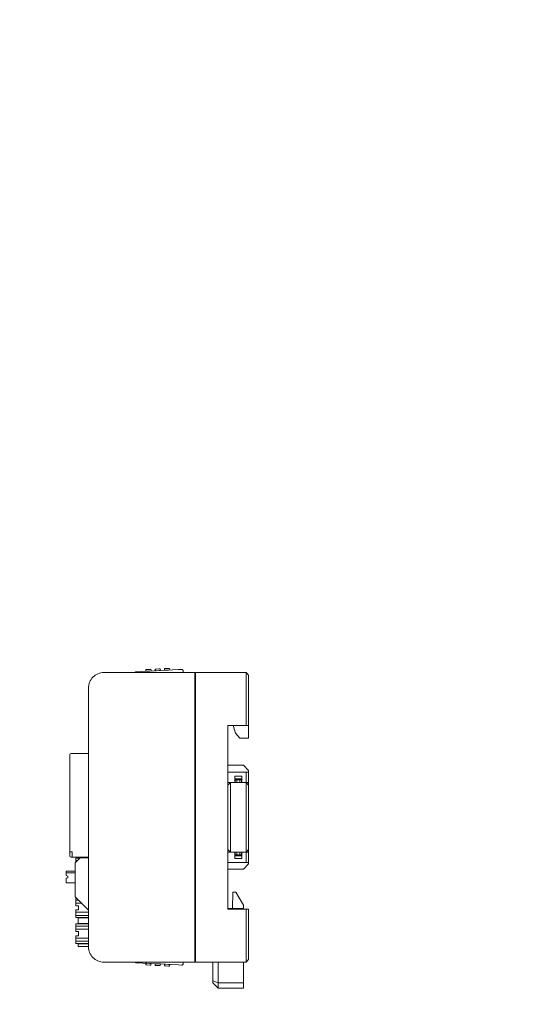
# Model space of a CAD drawing. Header units: millimetres. Extents: x -1114 to 1396, y -630 to 631.
# Tile 153 of 256: x -197 to -97, y -190 to 0. Entities that reach past the tile are written whole.
import ezdxf

# ---------------------------------------------------------------- set-up
doc = ezdxf.new("R2010")
doc.units = ezdxf.units.MM
doc.header["$MEASUREMENT"] = 0

msp = doc.modelspace()

# ---------------------------------------------------------------- linework, layer by layer
at = {"lineweight": 18}
for points, knots in [([(1038.9843, -629.7647), (1038.9843, -629.7647), (-1111.4882, -629.7647), (-1111.4882, -629.7647), (-1111.4882, -629.7647), (-1111.4882, -629.7647), (-1111.4882, 630.7883), (-1111.4882, 630.7883), (-1111.4882, 630.7883), (-1111.4882, 630.7883), (1038.9843, 630.7883), (1038.9843, 630.7883)], [0, 0, 0, 0, 0.33333333, 0.33333333, 0.33333333, 0.33333333, 0.66666667, 0.66666667, 0.66666667, 0.66666667, 1, 1, 1, 1]), ([(-165.0785, -125.6417), (-165.0827, -125.5622), (-165.1182, -125.4877), (-165.1773, -125.4344), (-165.1773, -125.4344), (-165.2365, -125.3812), (-165.3143, -125.3536), (-165.3938, -125.3578)], [0, 0, 0, 0, 0.5, 0.5, 0.5, 0.5, 1, 1, 1, 1]), ([(-165.0785, -125.6417), (-165.0827, -125.5622), (-165.1182, -125.4877), (-165.1773, -125.4345), (-165.1773, -125.4345), (-165.2365, -125.3812), (-165.3143, -125.3536), (-165.3938, -125.3578)], [0, 0, 0, 0, 0.5, 0.5, 0.5, 0.5, 1, 1, 1, 1]), ([(-180.4123, -125.9695), (-181.208, -125.9695), (-181.9711, -126.2856), (-182.5337, -126.8482), (-182.5337, -126.8482), (-183.0963, -127.4108), (-183.4123, -128.1738), (-183.4123, -128.9695)], [0, 0, 0, 0, 0.5, 0.5, 0.5, 0.5, 1, 1, 1, 1]), ([(-180.4123, -125.9695), (-181.208, -125.9695), (-181.9711, -126.2856), (-182.5337, -126.8482), (-182.5337, -126.8482), (-183.0963, -127.4108), (-183.4123, -128.1738), (-183.4123, -128.9695)], [0, 0, 0, 0, 0.5, 0.5, 0.5, 0.5, 1, 1, 1, 1]), ([(-174.2236, -125.8206), (-174.2242, -125.821), (-174.2249, -125.8213), (-174.2268, -125.8224), (-174.2268, -125.8224), (-174.2288, -125.8235), (-174.2321, -125.8254), (-174.2362, -125.8278), (-174.2362, -125.8278), (-174.2407, -125.8303), (-174.246, -125.8333), (-174.252, -125.8367), (-174.252, -125.8367), (-174.2599, -125.8412), (-174.2691, -125.8464), (-174.2789, -125.852), (-174.2789, -125.852), (-174.2899, -125.8582), (-174.3018, -125.865), (-174.3142, -125.872), (-174.3142, -125.872), (-174.3608, -125.8984), (-174.4143, -125.9288), (-174.469, -125.9598), (-174.469, -125.9598), (-174.4744, -125.9629), (-174.4798, -125.966), (-174.4853, -125.969)], [0, 0, 0, 0, 0.14285714, 0.14285714, 0.14285714, 0.14285714, 0.28571429, 0.28571429, 0.28571429, 0.28571429, 0.42857143, 0.42857143, 0.42857143, 0.42857143, 0.57142857, 0.57142857, 0.57142857, 0.57142857, 0.71428571, 0.71428571, 0.71428571, 0.71428571, 0.85714286, 0.85714286, 0.85714286, 0.85714286, 1, 1, 1, 1]), ([(-174.4844, -125.9686), (-174.4798, -125.966), (-174.4753, -125.9634), (-174.4708, -125.9609), (-174.4708, -125.9609), (-174.4572, -125.9532), (-174.4436, -125.9455), (-174.4302, -125.9378), (-174.4302, -125.9378), (-174.4167, -125.9302), (-174.4033, -125.9226), (-174.3901, -125.9151), (-174.3901, -125.9151), (-174.377, -125.9077), (-174.3641, -125.9003), (-174.3515, -125.8932), (-174.3515, -125.8932), (-174.3388, -125.886), (-174.3265, -125.879), (-174.3147, -125.8723), (-174.3147, -125.8723), (-174.3029, -125.8656), (-174.2916, -125.8592), (-174.2811, -125.8533), (-174.2811, -125.8533), (-174.2758, -125.8503), (-174.2707, -125.8474), (-174.2659, -125.8446), (-174.2659, -125.8446), (-174.261, -125.8419), (-174.2564, -125.8392), (-174.2521, -125.8368), (-174.2521, -125.8368), (-174.2479, -125.8344), (-174.244, -125.8322), (-174.2405, -125.8302), (-174.2405, -125.8302), (-174.237, -125.8282), (-174.2339, -125.8265), (-174.2314, -125.8251), (-174.2314, -125.8251), (-174.2289, -125.8236), (-174.2269, -125.8225), (-174.2256, -125.8218), (-174.2256, -125.8218), (-174.2242, -125.821), (-174.2235, -125.8206), (-174.2235, -125.8206)], [0, 0, 0, 0, 0.08333333, 0.08333333, 0.08333333, 0.08333333, 0.16666667, 0.16666667, 0.16666667, 0.16666667, 0.25, 0.25, 0.25, 0.25, 0.33333333, 0.33333333, 0.33333333, 0.33333333, 0.41666667, 0.41666667, 0.41666667, 0.41666667, 0.5, 0.5, 0.5, 0.5, 0.58333333, 0.58333333, 0.58333333, 0.58333333, 0.66666667, 0.66666667, 0.66666667, 0.66666667, 0.75, 0.75, 0.75, 0.75, 0.83333333, 0.83333333, 0.83333333, 0.83333333, 0.91666667, 0.91666667, 0.91666667, 0.91666667, 1, 1, 1, 1]), ([(-186.7542, -141.6485), (-186.8205, -141.6485), (-186.8841, -141.6748), (-186.931, -141.7217), (-186.931, -141.7217), (-186.9779, -141.7686), (-187.0042, -141.8322), (-187.0042, -141.8985)], [0, 0, 0, 0, 0.5, 0.5, 0.5, 0.5, 1, 1, 1, 1]), ([(-187.0042, -161.3985), (-187.0042, -161.4648), (-186.9779, -161.5283), (-186.931, -161.5752), (-186.931, -161.5752), (-186.8841, -161.6221), (-186.8205, -161.6485), (-186.7542, -161.6485)], [0, 0, 0, 0, 0.5, 0.5, 0.5, 0.5, 1, 1, 1, 1]), ([(-183.4123, -178.9695), (-183.4123, -179.7651), (-183.0963, -180.5282), (-182.5337, -181.0908), (-182.5337, -181.0908), (-181.9711, -181.6534), (-181.208, -181.9695), (-180.4123, -181.9695)], [0, 0, 0, 0, 0.5, 0.5, 0.5, 0.5, 1, 1, 1, 1]), ([(-183.4123, -178.9695), (-183.4123, -179.7651), (-183.0963, -180.5282), (-182.5337, -181.0908), (-182.5337, -181.0908), (-181.9711, -181.6534), (-181.208, -181.9695), (-180.4123, -181.9695)], [0, 0, 0, 0, 0.5, 0.5, 0.5, 0.5, 1, 1, 1, 1]), ([(-183.3654, -179.4983), (-183.3732, -179.4546), (-183.38, -179.4109), (-183.3859, -179.3669), (-183.3859, -179.3669), (-183.3918, -179.323), (-183.3967, -179.2789), (-183.4006, -179.2348), (-183.4006, -179.2348), (-183.4084, -179.1466), (-183.4123, -179.0582), (-183.4123, -178.9695)], [0, 0, 0, 0, 0.33333333, 0.33333333, 0.33333333, 0.33333333, 0.66666667, 0.66666667, 0.66666667, 0.66666667, 1, 1, 1, 1]), ([(-174.2235, -182.0752), (-174.2235, -182.0752), (-174.2262, -182.0736), (-174.2313, -182.0708), (-174.2313, -182.0708), (-174.2364, -182.0679), (-174.2434, -182.0639), (-174.2519, -182.0591), (-174.2519, -182.0591), (-174.2562, -182.0567), (-174.2608, -182.054), (-174.2656, -182.0513), (-174.2656, -182.0513), (-174.2704, -182.0486), (-174.2755, -182.0457), (-174.2807, -182.0427), (-174.2807, -182.0427), (-174.2912, -182.0368), (-174.3025, -182.0304), (-174.3143, -182.0237), (-174.3143, -182.0237), (-174.3261, -182.017), (-174.3384, -182.01), (-174.3509, -182.0029), (-174.3509, -182.0029), (-174.3634, -181.9958), (-174.3761, -181.9886), (-174.3891, -181.9812), (-174.3891, -181.9812), (-174.3959, -181.9774), (-174.4026, -181.9736), (-174.4095, -181.9697)], [0, 0, 0, 0, 0.125, 0.125, 0.125, 0.125, 0.25, 0.25, 0.25, 0.25, 0.375, 0.375, 0.375, 0.375, 0.5, 0.5, 0.5, 0.5, 0.625, 0.625, 0.625, 0.625, 0.75, 0.75, 0.75, 0.75, 0.875, 0.875, 0.875, 0.875, 1, 1, 1, 1]), ([(-174.4075, -181.9708), (-174.375, -181.9893), (-174.3436, -182.0071), (-174.3149, -182.0234), (-174.3149, -182.0234), (-174.3024, -182.0305), (-174.2904, -182.0373), (-174.2793, -182.0436), (-174.2793, -182.0436), (-174.2694, -182.0492), (-174.2603, -182.0544), (-174.2522, -182.059), (-174.2522, -182.059), (-174.2432, -182.0641), (-174.2353, -182.0685), (-174.2308, -182.0711), (-174.2308, -182.0711), (-174.2266, -182.0735), (-174.2251, -182.0743), (-174.2236, -182.0752)], [0, 0, 0, 0, 0.2, 0.2, 0.2, 0.2, 0.4, 0.4, 0.4, 0.4, 0.6, 0.6, 0.6, 0.6, 0.8, 0.8, 0.8, 0.8, 1, 1, 1, 1]), ([(-165.3938, -182.538), (-165.3143, -182.5421), (-165.2365, -182.5146), (-165.1773, -182.4613), (-165.1773, -182.4613), (-165.1182, -182.4081), (-165.0827, -182.3335), (-165.0785, -182.2541)], [0, 0, 0, 0, 0.5, 0.5, 0.5, 0.5, 1, 1, 1, 1]), ([(-165.3938, -182.538), (-165.3143, -182.5421), (-165.2365, -182.5146), (-165.1773, -182.4613), (-165.1773, -182.4613), (-165.1182, -182.4081), (-165.0827, -182.3335), (-165.0785, -182.2541)], [0, 0, 0, 0, 0.5, 0.5, 0.5, 0.5, 1, 1, 1, 1])]:
    msp.add_open_spline(points, degree=3, knots=knots, dxfattribs=at)
for points in [[(-165.993, -125.3892), (-165.993, -125.3892), (-174.2236, -125.8206), (-174.2236, -125.8206)], [(-174.2235, -125.8206), (-174.2235, -125.8206), (-165.993, -125.3892), (-165.993, -125.3892)], [(-172.1159, -125.3911), (-172.1159, -125.3911), (-172.3156, -125.4016), (-172.3156, -125.4016)], [(-172.299, -125.7197), (-172.299, -125.7197), (-172.3156, -125.4016), (-172.3156, -125.4016)], [(-172.299, -125.7197), (-172.299, -125.7197), (-172.3156, -125.4016), (-172.3156, -125.4016)], [(-171.5167, -125.3597), (-171.5167, -125.3597), (-172.1159, -125.3911), (-172.1159, -125.3911)], [(-171.317, -125.3493), (-171.317, -125.3493), (-171.5167, -125.3597), (-171.5167, -125.3597)], [(-171.317, -125.3493), (-171.317, -125.3493), (-171.3003, -125.6674), (-171.3003, -125.6674)], [(-170.309, -125.2964), (-170.309, -125.2964), (-170.5087, -125.3069), (-170.5087, -125.3069)], [(-170.492, -125.625), (-170.492, -125.625), (-170.5087, -125.3069), (-170.5087, -125.3069)], [(-170.492, -125.625), (-170.492, -125.625), (-170.5087, -125.3069), (-170.5087, -125.3069)], [(-170.492, -125.625), (-170.492, -125.625), (-170.2923, -125.6146), (-170.2923, -125.6146)], [(-170.492, -125.625), (-170.492, -125.625), (-170.492, -125.625), (-170.492, -125.625)], [(-169.7098, -125.265), (-169.7098, -125.265), (-170.309, -125.2964), (-170.309, -125.2964)], [(-170.2923, -125.6146), (-170.2923, -125.6146), (-169.6931, -125.5832), (-169.6931, -125.5832)], [(-169.5101, -125.2546), (-169.5101, -125.2546), (-169.7098, -125.265), (-169.7098, -125.265)], [(-169.4934, -125.5727), (-169.4934, -125.5727), (-169.6931, -125.5832), (-169.6931, -125.5832)], [(-169.5101, -125.2546), (-169.5101, -125.2546), (-169.4934, -125.5727), (-169.4934, -125.5727)], [(-169.4934, -125.5727), (-169.4934, -125.5727), (-169.4934, -125.5727), (-169.4934, -125.5727)], [(-168.502, -125.2017), (-168.502, -125.2017), (-168.7017, -125.2122), (-168.7017, -125.2122)], [(-168.6851, -125.5303), (-168.6851, -125.5303), (-168.7017, -125.2122), (-168.7017, -125.2122)], [(-168.6851, -125.5303), (-168.6851, -125.5303), (-168.7017, -125.2122), (-168.7017, -125.2122)], [(-168.6851, -125.5303), (-168.6851, -125.5303), (-168.4853, -125.5198), (-168.4853, -125.5198)], [(-168.6851, -125.5303), (-168.6851, -125.5303), (-168.6851, -125.5303), (-168.6851, -125.5303)], [(-167.9028, -125.1703), (-167.9028, -125.1703), (-168.502, -125.2017), (-168.502, -125.2017)], [(-168.4853, -125.5198), (-168.4853, -125.5198), (-167.8862, -125.4884), (-167.8862, -125.4884)], [(-167.7031, -125.1599), (-167.7031, -125.1599), (-167.9028, -125.1703), (-167.9028, -125.1703)], [(-167.6864, -125.478), (-167.6864, -125.478), (-167.8862, -125.4884), (-167.8862, -125.4884)], [(-167.7031, -125.1599), (-167.7031, -125.1599), (-167.6864, -125.478), (-167.6864, -125.478)], [(-167.6864, -125.478), (-167.6864, -125.478), (-167.6864, -125.478), (-167.6864, -125.478)], [(-165.3938, -125.3578), (-165.3938, -125.3578), (-165.993, -125.3892), (-165.993, -125.3892)], [(-165.3938, -125.3578), (-165.3938, -125.3578), (-165.993, -125.3892), (-165.993, -125.3892)], [(-165.0785, -125.6417), (-165.0785, -125.6417), (-165.0613, -125.9695), (-165.0613, -125.9695)], [(-165.0785, -125.6417), (-165.0785, -125.6417), (-165.0785, -125.6417), (-165.0785, -125.6417)], [(-165.0785, -125.6417), (-165.0785, -125.6417), (-165.0613, -125.9695), (-165.0613, -125.9695)], [(-180.4123, -125.9695), (-180.4123, -125.9695), (-162.8177, -125.9695), (-162.8177, -125.9695)], [(-174.2235, -125.8206), (-174.2235, -125.8206), (-174.2237, -125.8206), (-174.2237, -125.8206)], [(-172.299, -125.7197), (-172.299, -125.7197), (-172.0992, -125.7093), (-172.0992, -125.7093)], [(-172.299, -125.7197), (-172.299, -125.7197), (-172.299, -125.7197), (-172.299, -125.7197)], [(-172.0992, -125.7093), (-172.0992, -125.7093), (-171.5, -125.6779), (-171.5, -125.6779)], [(-171.5, -125.6779), (-171.5, -125.6779), (-171.3003, -125.6674), (-171.3003, -125.6674)], [(-171.3003, -125.6674), (-171.3003, -125.6674), (-171.3003, -125.6674), (-171.3003, -125.6674)], [(-162.8177, -125.9695), (-162.8177, -125.9695), (-162.8177, -126.4695), (-162.8177, -126.4695)], [(-162.8177, -181.4695), (-162.8177, -181.4695), (-162.8177, -126.4695), (-162.8177, -126.4695)], [(-162.7177, -126.9415), (-162.7177, -126.9415), (-162.8176, -126.9467), (-162.8176, -126.9467)], [(-162.7177, -125.9695), (-162.7177, -125.9695), (-152.9123, -125.9695), (-152.9123, -125.9695)], [(-162.7177, -126.4695), (-162.7177, -126.4695), (-162.7177, -125.9695), (-162.7177, -125.9695)], [(-162.7177, -125.9695), (-162.7177, -125.9695), (-152.9123, -125.9695), (-152.9123, -125.9695)], [(-162.7177, -181.4695), (-162.7177, -181.4695), (-162.7177, -126.4695), (-162.7177, -126.4695)], [(-152.4123, -126.4695), (-152.4123, -126.4695), (-152.9123, -125.9695), (-152.9123, -125.9695)], [(-152.9123, -126.4695), (-152.9123, -126.4695), (-152.9123, -125.9695), (-152.9123, -125.9695)], [(-152.9123, -136.2195), (-152.9123, -136.2195), (-152.9123, -126.4695), (-152.9123, -126.4695)], [(-152.4123, -126.4695), (-152.4123, -126.4695), (-152.4123, -136.2195), (-152.4123, -136.2195)], [(-183.4123, -178.9695), (-183.4123, -178.9695), (-183.4123, -128.9695), (-183.4123, -128.9695)], [(-162.7177, -127.7695), (-162.7177, -127.7695), (-162.8178, -127.7695), (-162.8178, -127.7695)], [(-156.4123, -136.2195), (-156.4123, -136.2195), (-156.4123, -171.7195), (-156.4123, -171.7195)], [(-156.4123, -136.2195), (-156.4123, -136.2195), (-152.9123, -136.2195), (-152.9123, -136.2195)], [(-155.4123, -136.2195), (-155.4123, -136.2195), (-154.9264, -137.6774), (-154.9264, -137.6774)], [(-152.4123, -136.2195), (-152.4123, -136.2195), (-152.9123, -136.2195), (-152.9123, -136.2195)], [(-152.4123, -138.6774), (-152.4123, -138.6774), (-152.4123, -136.2195), (-152.4123, -136.2195)], [(-154.9264, -137.6774), (-154.9264, -137.6774), (-154.1264, -138.6774), (-154.1264, -138.6774)], [(-154.1264, -138.6774), (-154.1264, -138.6774), (-152.4123, -138.6774), (-152.4123, -138.6774)], [(-187.0042, -141.8985), (-187.0042, -141.8985), (-187.0042, -160.6485), (-187.0042, -160.6485)], [(-187.0042, -160.6485), (-187.0042, -160.6485), (-187.0042, -141.8985), (-187.0042, -141.8985)], [(-186.7542, -141.6485), (-186.7542, -141.6485), (-183.4123, -141.6485), (-183.4123, -141.6485)], [(-183.4123, -141.6485), (-183.4123, -141.6485), (-186.7542, -141.6485), (-186.7542, -141.6485)], [(-153.4123, -143.8888), (-153.4123, -143.8888), (-156.4123, -143.8888), (-156.4123, -143.8888)], [(-152.4123, -144.8888), (-152.4123, -144.8888), (-153.4123, -143.8888), (-153.4123, -143.8888)], [(-156.4123, -145.2195), (-156.4123, -145.2195), (-152.9123, -145.2195), (-152.9123, -145.2195)], [(-155.1123, -146.0195), (-155.1123, -146.0195), (-155.1123, -147.2195), (-155.1123, -147.2195)], [(-155.1123, -146.0195), (-155.1123, -146.0195), (-153.7123, -146.0195), (-153.7123, -146.0195)], [(-153.7123, -146.5195), (-153.7123, -146.5195), (-155.1123, -146.5195), (-155.1123, -146.5195)], [(-153.7123, -146.0195), (-153.7123, -146.0195), (-153.7123, -147.2195), (-153.7123, -147.2195)], [(-152.9123, -145.2195), (-152.9123, -145.2195), (-152.4123, -145.2195), (-152.4123, -145.2195)], [(-152.9123, -147.2195), (-152.9123, -147.2195), (-152.9123, -145.2195), (-152.9123, -145.2195)], [(-152.4123, -145.2196), (-152.4123, -145.2196), (-152.4123, -144.8888), (-152.4123, -144.8888)], [(-152.4123, -145.2195), (-152.4123, -145.2195), (-152.4123, -147.2195), (-152.4123, -147.2195)], [(-156.4123, -147.7195), (-156.4123, -147.7195), (-155.9123, -147.2195), (-155.9123, -147.2195)], [(-156.4123, -147.7195), (-156.4123, -147.7195), (-155.9123, -147.2195), (-155.9123, -147.2195)], [(-156.4123, -147.7195), (-156.4123, -147.7195), (-155.9123, -147.2195), (-155.9123, -147.2195)], [(-156.4123, -147.2195), (-156.4123, -147.2195), (-155.1123, -147.2195), (-155.1123, -147.2195)], [(-156.4123, -147.7195), (-156.4123, -147.7195), (-155.9123, -147.2195), (-155.9123, -147.2195)], [(-155.9123, -150.2195), (-155.9123, -150.2195), (-155.9123, -147.2195), (-155.9123, -147.2195)], [(-155.9123, -150.2195), (-155.9123, -150.2195), (-155.9123, -147.2195), (-155.9123, -147.2195)], [(-153.7124, -147.2195), (-153.7124, -147.2195), (-155.1123, -147.2195), (-155.1123, -147.2195)], [(-153.7124, -147.2195), (-153.7124, -147.2195), (-155.1123, -147.2195), (-155.1123, -147.2195)], [(-153.7124, -147.2195), (-153.7124, -147.2195), (-155.1123, -147.2195), (-155.1123, -147.2195)], [(-153.7124, -147.2195), (-153.7124, -147.2195), (-155.1123, -147.2195), (-155.1123, -147.2195)], [(-154.7123, -146.7195), (-154.7123, -146.7195), (-155.0123, -146.7195), (-155.0123, -146.7195)], [(-155.0123, -146.7195), (-155.0123, -146.7195), (-155.0123, -147.2195), (-155.0123, -147.2195)], [(-154.7123, -146.7195), (-154.7123, -146.7195), (-155.0123, -146.7195), (-155.0123, -146.7195)], [(-155.0123, -146.7195), (-155.0123, -146.7195), (-155.0123, -147.2195), (-155.0123, -147.2195)], [(-154.7123, -146.7195), (-154.7123, -146.7195), (-154.1123, -146.7195), (-154.1123, -146.7195)], [(-154.7123, -147.2195), (-154.7123, -147.2195), (-154.7123, -146.7195), (-154.7123, -146.7195)], [(-154.7123, -146.7195), (-154.7123, -146.7195), (-154.1123, -146.7195), (-154.1123, -146.7195)], [(-154.7123, -147.2195), (-154.7123, -147.2195), (-154.7123, -146.7195), (-154.7123, -146.7195)], [(-153.8123, -146.7195), (-153.8123, -146.7195), (-154.1123, -146.7195), (-154.1123, -146.7195)], [(-154.1123, -146.7195), (-154.1123, -146.7195), (-154.1123, -147.2195), (-154.1123, -147.2195)], [(-153.8123, -146.7195), (-153.8123, -146.7195), (-154.1123, -146.7195), (-154.1123, -146.7195)], [(-154.1123, -146.7195), (-154.1123, -146.7195), (-154.1123, -147.2195), (-154.1123, -147.2195)], [(-153.8123, -147.2195), (-153.8123, -147.2195), (-153.8123, -146.7195), (-153.8123, -146.7195)], [(-153.8123, -147.2195), (-153.8123, -147.2195), (-153.8123, -146.7195), (-153.8123, -146.7195)], [(-153.7123, -147.2195), (-153.7123, -147.2195), (-152.9123, -147.2195), (-152.9123, -147.2195)], [(-152.9123, -147.2195), (-152.9123, -147.2195), (-152.4123, -147.7195), (-152.4123, -147.7195)], [(-152.4123, -147.7195), (-152.4123, -147.7195), (-152.9123, -147.2195), (-152.9123, -147.2195)], [(-152.9123, -147.2195), (-152.9123, -147.2195), (-152.9123, -150.2195), (-152.9123, -150.2195)], [(-152.4123, -147.2195), (-152.4123, -147.2195), (-152.9123, -147.2195), (-152.9123, -147.2195)], [(-152.4123, -147.7195), (-152.4123, -147.7195), (-152.9123, -147.2195), (-152.9123, -147.2195)], [(-152.9123, -147.2195), (-152.9123, -147.2195), (-152.9123, -150.2195), (-152.9123, -150.2195)], [(-152.4123, -147.7195), (-152.4123, -147.7195), (-152.4123, -147.2195), (-152.4123, -147.2195)], [(-152.4123, -147.7195), (-152.4123, -147.7195), (-152.4123, -147.2195), (-152.4123, -147.2195)], [(-152.4123, -150.2195), (-152.4123, -150.2195), (-152.4123, -147.7195), (-152.4123, -147.7195)], [(-152.4123, -150.2195), (-152.4123, -150.2195), (-152.4123, -147.7195), (-152.4123, -147.7195)], [(-155.9123, -157.7195), (-155.9123, -157.7195), (-155.9123, -150.2195), (-155.9123, -150.2195)], [(-155.9123, -157.7195), (-155.9123, -157.7195), (-155.9123, -150.2195), (-155.9123, -150.2195)], [(-152.9123, -150.2195), (-152.9123, -150.2195), (-152.9123, -157.7195), (-152.9123, -157.7195)], [(-152.9123, -150.2195), (-152.9123, -150.2195), (-152.9123, -157.7195), (-152.9123, -157.7195)], [(-152.4123, -157.7195), (-152.4123, -157.7195), (-152.4123, -150.2195), (-152.4123, -150.2195)], [(-152.4123, -157.7195), (-152.4123, -157.7195), (-152.4123, -150.2195), (-152.4123, -150.2195)], [(-155.9123, -160.7195), (-155.9123, -160.7195), (-155.9123, -157.7195), (-155.9123, -157.7195)], [(-155.9123, -160.7195), (-155.9123, -160.7195), (-155.9123, -157.7195), (-155.9123, -157.7195)], [(-152.9123, -157.7195), (-152.9123, -157.7195), (-152.9123, -160.7195), (-152.9123, -160.7195)], [(-152.9123, -157.7195), (-152.9123, -157.7195), (-152.9123, -160.7195), (-152.9123, -160.7195)], [(-152.4123, -160.2195), (-152.4123, -160.2195), (-152.4123, -157.7195), (-152.4123, -157.7195)], [(-152.4123, -160.2195), (-152.4123, -160.2195), (-152.4123, -157.7195), (-152.4123, -157.7195)], [(-186.7542, -160.6485), (-186.7542, -160.6485), (-187.0042, -160.6485), (-187.0042, -160.6485)], [(-187.0042, -161.1485), (-187.0042, -161.1485), (-187.0042, -160.6485), (-187.0042, -160.6485)], [(-186.7542, -160.6485), (-186.7542, -160.6485), (-187.0042, -160.6485), (-187.0042, -160.6485)], [(-187.0042, -161.3985), (-187.0042, -161.3985), (-187.0042, -161.1485), (-187.0042, -161.1485)], [(-186.7542, -160.6485), (-186.7542, -160.6485), (-186.5842, -160.6485), (-186.5842, -160.6485)], [(-186.7542, -161.6485), (-186.7542, -161.6485), (-186.5842, -161.6485), (-186.5842, -161.6485)], [(-186.5842, -160.6485), (-186.5842, -160.6485), (-186.5842, -161.3985), (-186.5842, -161.3985)], [(-186.5842, -161.6485), (-186.5842, -161.6485), (-186.5842, -161.3985), (-186.5842, -161.3985)], [(-183.4123, -161.6485), (-183.4123, -161.6485), (-186.5842, -161.6485), (-186.5842, -161.6485)], [(-183.4123, -161.6485), (-183.4123, -161.6485), (-186.5842, -161.6485), (-186.5842, -161.6485)], [(-185.341, -161.8541), (-185.341, -161.8541), (-185.341, -161.6484), (-185.341, -161.6484)], [(-184.9338, -161.7985), (-184.9789, -161.7985), (-185.0221, -161.8164), (-185.054, -161.8482)], [(-184.9338, -161.7985), (-184.9338, -161.7985), (-183.4122, -161.7985), (-183.4122, -161.7985)], [(-156.4123, -160.2195), (-156.4123, -160.2195), (-155.9123, -160.7195), (-155.9123, -160.7195)], [(-156.4123, -160.2195), (-156.4123, -160.2195), (-155.9123, -160.7195), (-155.9123, -160.7195)], [(-156.4123, -160.7195), (-156.4123, -160.7195), (-155.1123, -160.7195), (-155.1123, -160.7195)], [(-153.7124, -160.7195), (-153.7124, -160.7195), (-155.1123, -160.7195), (-155.1123, -160.7195)], [(-155.1123, -161.9195), (-155.1123, -161.9195), (-155.1123, -160.7195), (-155.1123, -160.7195)], [(-153.7124, -160.7195), (-153.7124, -160.7195), (-155.1123, -160.7195), (-155.1123, -160.7195)], [(-155.1123, -161.4195), (-155.1123, -161.4195), (-153.7123, -161.4195), (-153.7123, -161.4195)], [(-155.0123, -160.7195), (-155.0123, -160.7195), (-155.0123, -161.2195), (-155.0123, -161.2195)], [(-155.0123, -160.7195), (-155.0123, -160.7195), (-155.0123, -161.2195), (-155.0123, -161.2195)], [(-155.0123, -161.2195), (-155.0123, -161.2195), (-154.7123, -161.2195), (-154.7123, -161.2195)], [(-155.0123, -161.2195), (-155.0123, -161.2195), (-154.7123, -161.2195), (-154.7123, -161.2195)], [(-154.7123, -161.2195), (-154.7123, -161.2195), (-154.7123, -160.7195), (-154.7123, -160.7195)], [(-154.7123, -161.2195), (-154.7123, -161.2195), (-154.7123, -160.7195), (-154.7123, -160.7195)], [(-154.7123, -161.2195), (-154.7123, -161.2195), (-154.1123, -161.2195), (-154.1123, -161.2195)], [(-154.7123, -161.2195), (-154.7123, -161.2195), (-154.1123, -161.2195), (-154.1123, -161.2195)], [(-154.1123, -160.7195), (-154.1123, -160.7195), (-154.1123, -161.2195), (-154.1123, -161.2195)], [(-154.1123, -160.7195), (-154.1123, -160.7195), (-154.1123, -161.2195), (-154.1123, -161.2195)], [(-154.1123, -161.2195), (-154.1123, -161.2195), (-153.8123, -161.2195), (-153.8123, -161.2195)], [(-154.1123, -161.2195), (-154.1123, -161.2195), (-153.8123, -161.2195), (-153.8123, -161.2195)], [(-153.8123, -161.2195), (-153.8123, -161.2195), (-153.8123, -160.7195), (-153.8123, -160.7195)], [(-153.8123, -161.2195), (-153.8123, -161.2195), (-153.8123, -160.7195), (-153.8123, -160.7195)], [(-153.7123, -160.7195), (-153.7123, -160.7195), (-152.9123, -160.7195), (-152.9123, -160.7195)], [(-153.7123, -161.9195), (-153.7123, -161.9195), (-153.7123, -160.7195), (-153.7123, -160.7195)], [(-152.4123, -160.2195), (-152.4123, -160.2195), (-152.9123, -160.7195), (-152.9123, -160.7195)], [(-152.4123, -160.2195), (-152.4123, -160.2195), (-152.9123, -160.7195), (-152.9123, -160.7195)], [(-152.4123, -160.2195), (-152.4123, -160.2195), (-152.9123, -160.7195), (-152.9123, -160.7195)], [(-152.4123, -160.2195), (-152.4123, -160.2195), (-152.9123, -160.7195), (-152.9123, -160.7195)], [(-152.9123, -160.7195), (-152.9123, -160.7195), (-152.4123, -160.7195), (-152.4123, -160.7195)], [(-152.9123, -162.7195), (-152.9123, -162.7195), (-152.9123, -160.7195), (-152.9123, -160.7195)], [(-152.4123, -160.2195), (-152.4123, -160.2195), (-152.4123, -160.7195), (-152.4123, -160.7195)], [(-152.4123, -160.2195), (-152.4123, -160.2195), (-152.4123, -160.7195), (-152.4123, -160.7195)], [(-152.4123, -160.7195), (-152.4123, -160.7195), (-152.4123, -162.7195), (-152.4123, -162.7195)], [(-185.9544, -162.7487), (-185.9863, -162.7805), (-186.0042, -162.8238), (-186.0042, -162.8689)], [(-186.0042, -169.228), (-186.0042, -169.228), (-186.0042, -162.8689), (-186.0042, -162.8689)], [(-185.9544, -162.7487), (-185.9544, -162.7487), (-185.054, -161.8482), (-185.054, -161.8482)], [(-185.841, -161.8541), (-185.841, -161.8541), (-185.841, -162.1404), (-185.841, -162.1404)], [(-185.341, -161.8541), (-185.341, -161.8541), (-185.841, -161.8541), (-185.841, -161.8541)], [(-185.841, -162.4618), (-185.841, -162.4618), (-185.841, -162.1404), (-185.841, -162.1404)], [(-185.5281, -162.3223), (-185.5281, -162.3223), (-185.841, -162.3223), (-185.841, -162.3223)], [(-185.841, -162.4618), (-185.841, -162.4618), (-185.841, -162.6352), (-185.841, -162.6352)], [(-156.4123, -162.7195), (-156.4123, -162.7195), (-152.9123, -162.7195), (-152.9123, -162.7195)], [(-153.7123, -161.9195), (-153.7123, -161.9195), (-155.1123, -161.9195), (-155.1123, -161.9195)], [(-153.4123, -163.9659), (-153.4123, -163.9659), (-152.4123, -162.9659), (-152.4123, -162.9659)], [(-152.4123, -162.7195), (-152.4123, -162.7195), (-152.9123, -162.7195), (-152.9123, -162.7195)], [(-152.4123, -162.7194), (-152.4123, -162.7194), (-152.4123, -162.9659), (-152.4123, -162.9659)], [(-187.7042, -164.6985), (-187.7042, -164.6985), (-187.7042, -164.3485), (-187.7042, -164.3485)], [(-187.7042, -164.3485), (-187.7042, -164.3485), (-186.0042, -164.3485), (-186.0042, -164.3485)], [(-186.0042, -164.6985), (-186.0042, -164.6985), (-187.7042, -164.6985), (-187.7042, -164.6985)], [(-187.7042, -165.2393), (-187.7042, -165.2393), (-187.7042, -164.6985), (-187.7042, -164.6985)], [(-187.7042, -165.2393), (-187.7042, -165.2393), (-187.4042, -165.3485), (-187.4042, -165.3485)], [(-187.4042, -165.3485), (-187.4042, -165.3485), (-187.4042, -165.6485), (-187.4042, -165.6485)], [(-153.4123, -163.9659), (-153.4123, -163.9659), (-156.4123, -163.9659), (-156.4123, -163.9659)], [(-187.4042, -165.6485), (-187.4042, -165.6485), (-187.7042, -165.7576), (-187.7042, -165.7576)], [(-187.7042, -165.7576), (-187.7042, -165.7576), (-187.7042, -166.6485), (-187.7042, -166.6485)], [(-186.0042, -166.6485), (-186.0042, -166.6485), (-187.7042, -166.6485), (-187.7042, -166.6485)], [(-186.0042, -169.228), (-186.0042, -169.2731), (-185.9863, -169.3164), (-185.9544, -169.3482)], [(-183.4124, -171.8903), (-183.4124, -171.8903), (-185.9544, -169.3482), (-185.9544, -169.3482)], [(-155.5123, -171.6195), (-155.5123, -171.6195), (-155.4565, -168.4195), (-155.4565, -168.4195)], [(-155.4565, -168.4195), (-155.4565, -168.4195), (-154.8557, -168.4195), (-154.8557, -168.4195)], [(-154.8557, -168.4195), (-154.8557, -168.4195), (-153.4123, -170.9195), (-153.4123, -170.9195)], [(-185.7485, -169.5541), (-185.7485, -169.5541), (-185.841, -169.5541), (-185.841, -169.5541)], [(-185.841, -169.8081), (-185.841, -169.8081), (-185.841, -169.5541), (-185.841, -169.5541)], [(-185.841, -170.1295), (-185.841, -170.1295), (-185.841, -169.8081), (-185.841, -169.8081)], [(-185.3126, -169.9901), (-185.3126, -169.9901), (-185.841, -169.9901), (-185.841, -169.9901)], [(-185.841, -170.1295), (-185.841, -170.1295), (-185.841, -170.4465), (-185.841, -170.4465)], [(-185.841, -170.7679), (-185.841, -170.7679), (-185.841, -170.4465), (-185.841, -170.4465)], [(-185.841, -170.586), (-185.841, -170.586), (-184.7167, -170.586), (-184.7167, -170.586)], [(-185.841, -170.7679), (-185.841, -170.7679), (-185.841, -171.0541), (-185.841, -171.0541)], [(-185.341, -171.0541), (-185.341, -171.0541), (-185.841, -171.0541), (-185.841, -171.0541)], [(-185.341, -171.8541), (-185.341, -171.8541), (-185.341, -171.0541), (-185.341, -171.0541)], [(-153.4123, -170.9195), (-153.4123, -170.9195), (-153.4123, -171.6195), (-153.4123, -171.6195)], [(-185.841, -171.8541), (-185.841, -171.8541), (-185.841, -172.1404), (-185.841, -172.1404)], [(-185.341, -171.8541), (-185.341, -171.8541), (-185.841, -171.8541), (-185.841, -171.8541)], [(-185.841, -172.4618), (-185.841, -172.4618), (-185.841, -172.1404), (-185.841, -172.1404)], [(-183.4124, -172.3223), (-183.4124, -172.3223), (-185.841, -172.3223), (-185.841, -172.3223)], [(-185.841, -172.4618), (-185.841, -172.4618), (-185.841, -172.7788), (-185.841, -172.7788)], [(-185.841, -173.1002), (-185.841, -173.1002), (-185.841, -172.7788), (-185.841, -172.7788)], [(-185.841, -172.9182), (-185.841, -172.9182), (-183.4124, -172.9182), (-183.4124, -172.9182)], [(-185.841, -173.3541), (-185.841, -173.3541), (-185.841, -173.1002), (-185.841, -173.1002)], [(-156.4123, -171.6195), (-156.4123, -171.6195), (-153.4123, -171.6195), (-153.4123, -171.6195)], [(-152.9123, -171.7195), (-152.9123, -171.7195), (-156.4123, -171.7195), (-156.4123, -171.7195)], [(-153.4123, -171.6195), (-153.4123, -171.6195), (-153.4123, -171.7196), (-153.4123, -171.7196)], [(-152.9123, -171.7195), (-152.9123, -171.7195), (-152.4123, -171.7195), (-152.4123, -171.7195)], [(-152.9123, -181.4695), (-152.9123, -181.4695), (-152.9123, -171.7195), (-152.9123, -171.7195)], [(-152.4123, -171.7195), (-152.4123, -171.7195), (-152.4123, -181.4695), (-152.4123, -181.4695)], [(-183.4124, -173.3541), (-183.4124, -173.3541), (-185.841, -173.3541), (-185.841, -173.3541)], [(-183.4124, -174.5541), (-183.4124, -174.5541), (-185.841, -174.5541), (-185.841, -174.5541)], [(-185.841, -174.8081), (-185.841, -174.8081), (-185.841, -174.5541), (-185.841, -174.5541)], [(-185.841, -175.1295), (-185.841, -175.1295), (-185.841, -174.8081), (-185.841, -174.8081)], [(-185.841, -174.9901), (-185.841, -174.9901), (-183.4124, -174.9901), (-183.4124, -174.9901)], [(-185.841, -175.1295), (-185.841, -175.1295), (-185.841, -175.4465), (-185.841, -175.4465)], [(-185.391, -173.4041), (-185.391, -173.4041), (-185.391, -174.5041), (-185.391, -174.5041)], [(-185.391, -173.4041), (-185.391, -173.4041), (-185.3106, -173.4041), (-185.3106, -173.4041)], [(-185.391, -174.5041), (-185.391, -174.5041), (-185.391, -173.4041), (-185.391, -173.4041)], [(-185.3106, -174.5041), (-185.3106, -174.5041), (-185.391, -174.5041), (-185.391, -174.5041)], [(-183.4714, -173.4041), (-183.4714, -173.4041), (-185.3106, -173.4041), (-185.3106, -173.4041)], [(-185.3106, -174.5041), (-185.3106, -174.5041), (-183.4124, -174.5041), (-183.4124, -174.5041)], [(-183.4714, -173.4041), (-183.4714, -173.4041), (-183.4123, -173.4041), (-183.4123, -173.4041)], [(-183.4123, -173.9541), (-183.4123, -173.9541), (-183.4714, -173.9541), (-183.4714, -173.9541)], [(-183.4123, -174.351), (-183.4123, -174.351), (-183.4151, -174.351), (-183.4151, -174.351)], [(-185.841, -175.7679), (-185.841, -175.7679), (-185.841, -175.4465), (-185.841, -175.4465)], [(-185.841, -175.586), (-185.841, -175.586), (-183.4124, -175.586), (-183.4124, -175.586)], [(-185.841, -175.7679), (-185.841, -175.7679), (-185.841, -176.0541), (-185.841, -176.0541)], [(-185.341, -176.0541), (-185.341, -176.0541), (-185.841, -176.0541), (-185.841, -176.0541)], [(-185.841, -176.8541), (-185.841, -176.8541), (-185.841, -177.1404), (-185.841, -177.1404)], [(-185.341, -176.8541), (-185.341, -176.8541), (-185.841, -176.8541), (-185.841, -176.8541)], [(-185.341, -176.8541), (-185.341, -176.8541), (-185.341, -176.0541), (-185.341, -176.0541)], [(-185.841, -177.4618), (-185.841, -177.4618), (-185.841, -177.1404), (-185.841, -177.1404)], [(-183.4124, -177.3223), (-183.4124, -177.3223), (-185.841, -177.3223), (-185.841, -177.3223)], [(-185.841, -177.4618), (-185.841, -177.4618), (-185.841, -177.7788), (-185.841, -177.7788)], [(-185.841, -178.1002), (-185.841, -178.1002), (-185.841, -177.7788), (-185.841, -177.7788)], [(-185.841, -177.9182), (-185.841, -177.9182), (-183.4124, -177.9182), (-183.4124, -177.9182)], [(-185.841, -178.3541), (-185.841, -178.3541), (-185.841, -178.1002), (-185.841, -178.1002)], [(-183.4124, -178.3541), (-183.4124, -178.3541), (-185.841, -178.3541), (-185.841, -178.3541)], [(-185.391, -178.4041), (-185.391, -178.4041), (-185.391, -178.9541), (-185.391, -178.9541)], [(-185.391, -178.4041), (-185.391, -178.4041), (-185.3106, -178.4041), (-185.3106, -178.4041)], [(-185.391, -178.9541), (-185.391, -178.9541), (-185.391, -178.4041), (-185.391, -178.4041)], [(-183.4714, -178.4041), (-183.4714, -178.4041), (-185.3106, -178.4041), (-185.3106, -178.4041)], [(-183.4714, -178.4041), (-183.4714, -178.4041), (-183.4123, -178.4041), (-183.4123, -178.4041)], [(-185.3106, -178.9541), (-185.3106, -178.9541), (-185.391, -178.9541), (-185.391, -178.9541)], [(-183.4714, -178.9541), (-183.4714, -178.9541), (-185.3106, -178.9541), (-185.3106, -178.9541)], [(-183.4123, -178.9541), (-183.4123, -178.9541), (-183.4714, -178.9541), (-183.4714, -178.9541)], [(-162.8178, -180.1695), (-162.8178, -180.1695), (-162.7177, -180.1695), (-162.7177, -180.1695)], [(-162.8177, -181.9695), (-162.8177, -181.9695), (-180.4123, -181.9695), (-180.4123, -181.9695)], [(-162.8177, -181.9695), (-162.8177, -181.9695), (-180.4123, -181.9695), (-180.4123, -181.9695)], [(-180.1523, -181.9697), (-180.1523, -181.9697), (-180.1524, -181.9695), (-180.1524, -181.9695)], [(-174.2237, -182.0752), (-174.2237, -182.0752), (-165.993, -182.5066), (-165.993, -182.5066)], [(-174.2235, -182.0752), (-174.2235, -182.0752), (-174.2237, -182.0752), (-174.2237, -182.0752)], [(-165.993, -182.5066), (-165.993, -182.5066), (-174.2235, -182.0752), (-174.2235, -182.0752)], [(-165.993, -182.5066), (-165.993, -182.5066), (-174.2235, -182.0752), (-174.2235, -182.0752)], [(-172.3156, -182.4942), (-172.3156, -182.4942), (-172.299, -182.176), (-172.299, -182.176)], [(-172.299, -182.176), (-172.299, -182.176), (-172.3156, -182.4942), (-172.3156, -182.4942)], [(-172.1159, -182.5047), (-172.1159, -182.5047), (-172.3156, -182.4942), (-172.3156, -182.4942)], [(-172.299, -182.176), (-172.299, -182.176), (-172.299, -182.176), (-172.299, -182.176)], [(-172.299, -182.176), (-172.299, -182.176), (-172.0992, -182.1865), (-172.0992, -182.1865)], [(-171.5167, -182.5361), (-171.5167, -182.5361), (-172.1159, -182.5047), (-172.1159, -182.5047)], [(-172.0992, -182.1865), (-172.0992, -182.1865), (-171.5, -182.2179), (-171.5, -182.2179)], [(-171.317, -182.5465), (-171.317, -182.5465), (-171.5167, -182.5361), (-171.5167, -182.5361)], [(-171.5, -182.2179), (-171.5, -182.2179), (-171.3003, -182.2284), (-171.3003, -182.2284)], [(-171.317, -182.5465), (-171.317, -182.5465), (-171.3003, -182.2284), (-171.3003, -182.2284)], [(-171.3003, -182.2284), (-171.3003, -182.2284), (-171.3003, -182.2284), (-171.3003, -182.2284)], [(-170.5087, -182.5889), (-170.5087, -182.5889), (-170.492, -182.2708), (-170.492, -182.2708)], [(-170.492, -182.2708), (-170.492, -182.2708), (-170.5087, -182.5889), (-170.5087, -182.5889)], [(-170.309, -182.5994), (-170.309, -182.5994), (-170.5087, -182.5889), (-170.5087, -182.5889)], [(-170.492, -182.2708), (-170.492, -182.2708), (-170.492, -182.2708), (-170.492, -182.2708)], [(-170.492, -182.2708), (-170.492, -182.2708), (-170.2923, -182.2812), (-170.2923, -182.2812)], [(-169.7098, -182.6308), (-169.7098, -182.6308), (-170.309, -182.5994), (-170.309, -182.5994)], [(-170.2923, -182.2812), (-170.2923, -182.2812), (-169.6931, -182.3126), (-169.6931, -182.3126)], [(-169.5101, -182.6412), (-169.5101, -182.6412), (-169.7098, -182.6308), (-169.7098, -182.6308)], [(-169.6931, -182.3126), (-169.6931, -182.3126), (-169.4934, -182.3231), (-169.4934, -182.3231)], [(-169.5101, -182.6412), (-169.5101, -182.6412), (-169.4934, -182.3231), (-169.4934, -182.3231)], [(-169.4934, -182.3231), (-169.4934, -182.3231), (-169.4934, -182.3231), (-169.4934, -182.3231)], [(-168.7017, -182.6836), (-168.7017, -182.6836), (-168.6851, -182.3655), (-168.6851, -182.3655)], [(-168.6851, -182.3655), (-168.6851, -182.3655), (-168.7017, -182.6836), (-168.7017, -182.6836)], [(-168.502, -182.6941), (-168.502, -182.6941), (-168.7017, -182.6836), (-168.7017, -182.6836)], [(-168.6851, -182.3655), (-168.6851, -182.3655), (-168.6851, -182.3655), (-168.6851, -182.3655)], [(-168.6851, -182.3655), (-168.6851, -182.3655), (-168.4853, -182.3759), (-168.4853, -182.3759)], [(-167.9028, -182.7255), (-167.9028, -182.7255), (-168.502, -182.6941), (-168.502, -182.6941)], [(-168.4853, -182.3759), (-168.4853, -182.3759), (-167.8862, -182.4073), (-167.8862, -182.4073)], [(-167.7031, -182.7359), (-167.7031, -182.7359), (-167.9028, -182.7255), (-167.9028, -182.7255)], [(-167.8862, -182.4073), (-167.8862, -182.4073), (-167.6864, -182.4178), (-167.6864, -182.4178)], [(-167.7031, -182.7359), (-167.7031, -182.7359), (-167.6864, -182.4178), (-167.6864, -182.4178)], [(-167.6864, -182.4178), (-167.6864, -182.4178), (-167.6864, -182.4178), (-167.6864, -182.4178)], [(-165.993, -182.5066), (-165.993, -182.5066), (-165.3938, -182.538), (-165.3938, -182.538)], [(-165.3938, -182.538), (-165.3938, -182.538), (-165.993, -182.5066), (-165.993, -182.5066)], [(-165.0636, -181.9695), (-165.0636, -181.9695), (-165.0785, -182.2541), (-165.0785, -182.2541)], [(-165.0785, -182.2541), (-165.0785, -182.2541), (-165.0785, -182.2541), (-165.0785, -182.2541)], [(-162.7177, -180.9543), (-162.7177, -180.9543), (-162.8177, -180.949), (-162.8177, -180.949)], [(-162.8177, -181.4695), (-162.8177, -181.4695), (-162.8177, -181.9695), (-162.8177, -181.9695)], [(-162.7177, -181.9695), (-162.7177, -181.9695), (-162.7177, -181.4695), (-162.7177, -181.4695)], [(-152.9123, -181.9695), (-152.9123, -181.9695), (-162.7177, -181.9695), (-162.7177, -181.9695)], [(-152.9123, -181.9695), (-152.9123, -181.9695), (-162.7177, -181.9695), (-162.7177, -181.9695)], [(-159.3123, -185.5553), (-159.3123, -185.5553), (-159.3123, -181.9695), (-159.3123, -181.9695)], [(-158.3123, -181.9695), (-158.3123, -181.9695), (-158.3123, -185.9695), (-158.3123, -185.9695)], [(-153.4123, -185.9695), (-153.4123, -185.9695), (-153.4123, -181.9696), (-153.4123, -181.9696)], [(-152.9123, -181.9695), (-152.9123, -181.9695), (-152.9123, -181.4695), (-152.9123, -181.4695)], [(-152.4123, -181.4695), (-152.4123, -181.4695), (-152.9123, -181.9695), (-152.9123, -181.9695)], [(-158.3123, -185.9695), (-158.3123, -185.9695), (-159.3123, -185.5553), (-159.3123, -185.5553)], [(-159.3123, -185.9695), (-159.3123, -185.9695), (-159.3123, -185.5553), (-159.3123, -185.5553)], [(-158.3123, -186.9695), (-158.3123, -186.9695), (-159.3123, -185.9695), (-159.3123, -185.9695)], [(-158.3123, -185.9695), (-158.3123, -185.9695), (-158.3123, -186.9695), (-158.3123, -186.9695)], [(-153.4123, -185.9695), (-153.4123, -185.9695), (-158.3123, -185.9695), (-158.3123, -185.9695)], [(-153.4123, -186.9695), (-153.4123, -186.9695), (-153.4123, -185.9695), (-153.4123, -185.9695)], [(-158.3123, -186.9695), (-158.3123, -186.9695), (-153.4123, -186.9695), (-153.4123, -186.9695)]]:
    msp.add_open_spline(points, degree=3, dxfattribs=at)

doc.saveas('drawing.dxf')
